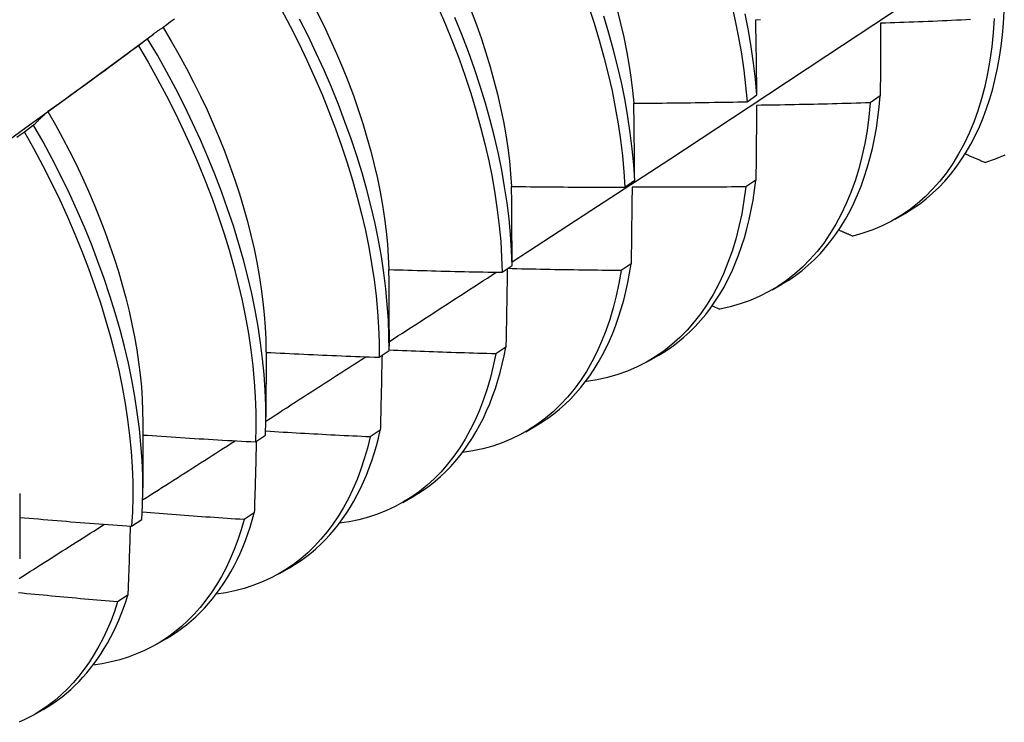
# Model space of a CAD drawing. Header units: inches. Extents: x 23 to 609, y 66 to 286.
# Tile 150 of 178: x 581.317 to 581.595, y 234.69 to 234.889. Entities that reach past the tile are written whole.
import ezdxf

# ---------------------------------------------------------------- set-up
doc = ezdxf.new("R2010")
doc.units = ezdxf.units.IN
doc.header["$MEASUREMENT"] = 0
doc.layers.add('Visible Edges(ANSI)', color=7, linetype='Continuous', lineweight=25)

msp = doc.modelspace()

# ---------------------------------------------------------------- linework, layer by layer
at = {"layer": 'Visible Edges(ANSI)'}
for p, q in [((581.34069, 234.87438), (581.35462, 234.88468)), ((581.35294, 234.88335), (581.35034, 234.88138)), ((581.52236, 234.86556), (581.52515, 234.86751)), ((581.56001, 234.86717), (581.55717, 234.86524)), ((581.32073, 234.85891), (581.31813, 234.85693)), ((581.48781, 234.8414), (581.49061, 234.84335)), ((581.52486, 234.8434), (581.52202, 234.84149)), ((581.56422, 234.83237), (581.56703, 234.83399)), ((581.45314, 234.81731), (581.45595, 234.81926)), ((581.48959, 234.81973), (581.48674, 234.81782)), ((581.52942, 234.81233), (581.53223, 234.81395)), ((581.51255, 234.80788), (581.51464, 234.80694)), ((581.42118, 234.80114), (581.42118, 234.79642)), ((581.45421, 234.79614), (581.45134, 234.79424)), ((581.3864, 234.79482), (581.38638, 234.77638)), ((581.41836, 234.7933), (581.42117, 234.79523)), ((581.49462, 234.79229), (581.49744, 234.79391)), ((581.4768, 234.78654), (581.477, 234.78646)), ((581.3516, 234.77478), (581.35158, 234.75634)), ((581.45983, 234.77225), (581.46264, 234.77387)), ((581.38345, 234.76936), (581.38627, 234.77129)), ((581.41871, 234.77266), (581.41583, 234.77077)), ((581.31681, 234.75474), (581.31678, 234.7363)), ((581.42503, 234.75221), (581.42784, 234.75383)), ((581.38309, 234.74928), (581.38021, 234.7474)), ((581.34842, 234.7455), (581.35126, 234.74743)), ((581.39023, 234.73218), (581.39304, 234.73379)), ((581.34736, 234.72601), (581.34447, 234.72413)), ((581.35543, 234.71214), (581.35824, 234.71376)), ((581.32063, 234.6921), (581.32344, 234.69372))]:
    msp.add_line(p, q, dxfattribs=at)
at = {"layer": 'Visible Edges(ANSI)', "flags": 128}
for points in [[(581.45595, 234.82024), (581.47824, 234.83477), (581.5005, 234.84934), (581.52272, 234.86394), (581.5449, 234.87858), (581.56703, 234.89324), (581.58913, 234.90793), (581.61118, 234.92265), (581.6332, 234.9374), (581.65518, 234.95217), (581.67711, 234.96697), (581.69901, 234.98179), (581.72086, 234.99664), (581.74268, 235.0115), (581.76445, 235.02639), (581.78619, 235.0413)], [(581.39068, 234.89172), (581.39322, 234.88695), (581.39564, 234.88215), (581.39795, 234.87733), (581.40015, 234.87249), (581.40224, 234.86764), (581.4042, 234.86278), (581.40605, 234.85792), (581.40777, 234.85307), (581.40937, 234.84823), (581.41084, 234.84341), (581.41218, 234.83861), (581.41339, 234.83385), (581.41448, 234.82912), (581.41543, 234.82443), (581.41625, 234.81979), (581.41694, 234.81521), (581.41749, 234.81068), (581.41791, 234.80623), (581.41819, 234.80184), (581.41834, 234.79753), (581.41836, 234.7933)], [(581.40076, 234.89101), (581.4027, 234.88708), (581.40457, 234.88314), (581.40634, 234.87918), (581.40802, 234.87522), (581.4096, 234.87125), (581.41109, 234.86729), (581.41247, 234.86334), (581.41376, 234.8594), (581.41494, 234.85548), (581.41602, 234.85158), (581.417, 234.84771), (581.41788, 234.84386), (581.41865, 234.84005), (581.41932, 234.83628), (581.41988, 234.83255), (581.42034, 234.82886), (581.4207, 234.82523), (581.42095, 234.82165), (581.4211, 234.81813)], [(581.43508, 234.89224), (581.43716, 234.88739), (581.43911, 234.88253), (581.44095, 234.87767), (581.44267, 234.87282), (581.44426, 234.86798), (581.44572, 234.86316), (581.44705, 234.85837), (581.44826, 234.85361), (581.44934, 234.84888), (581.45028, 234.84419), (581.45109, 234.83956), (581.45177, 234.83498), (581.45232, 234.83046), (581.45273, 234.826), (581.453, 234.82162), (581.45314, 234.81731)], [(581.44439, 234.89122), (581.44588, 234.88726), (581.44727, 234.8833), (581.44856, 234.87936), (581.44975, 234.87543), (581.45084, 234.87153), (581.45183, 234.86765), (581.45272, 234.86381), (581.45349, 234.85999), (581.45416, 234.85622), (581.45473, 234.8525), (581.45518, 234.84882), (581.45553, 234.84519), (581.45578, 234.84162)], [(581.47756, 234.89257), (581.47914, 234.88774), (581.4806, 234.88292), (581.48193, 234.87813), (581.48313, 234.87336), (581.4842, 234.86864), (581.48513, 234.86396), (581.48594, 234.85933), (581.48661, 234.85475), (581.48714, 234.85023), (581.48755, 234.84578), (581.48781, 234.8414)], [(581.48563, 234.89151), (581.48661, 234.88763), (581.4875, 234.88378), (581.48828, 234.87996), (581.48895, 234.87619), (581.48953, 234.87245), (581.48999, 234.86877), (581.49035, 234.86514)], [(581.51799, 234.89312), (581.51905, 234.8884), (581.51998, 234.88372), (581.52078, 234.87909), (581.52144, 234.87452), (581.52197, 234.87), (581.52236, 234.86556)], [(581.52515, 234.86751), (581.52475, 234.87196), (581.52421, 234.87648), (581.52353, 234.88106), (581.52273, 234.88569), (581.52179, 234.89038)], [(581.56703, 234.83399), (581.56908, 234.83524), (581.57106, 234.8366), (581.57297, 234.83807), (581.57481, 234.83965), (581.57658, 234.84133), (581.57828, 234.84312), (581.5799, 234.84501), (581.58145, 234.847), (581.58293, 234.84909), (581.58432, 234.85128), (581.58564, 234.85357), (581.58687, 234.85595), (581.58802, 234.85842), (581.58909, 234.86098), (581.59008, 234.86363), (581.59098, 234.86636), (581.59179, 234.86918), (581.59252, 234.87208), (581.59316, 234.87506), (581.59372, 234.87811), (581.59418, 234.88123), (581.59456, 234.88443), (581.59485, 234.88769), (581.59504, 234.89102)], [(581.36049, 234.88892), (581.35944, 234.88813), (581.35838, 234.88734), (581.35733, 234.88655)], [(581.42117, 234.79523), (581.42115, 234.79947), (581.42099, 234.80379), (581.42069, 234.80818), (581.42026, 234.81265), (581.4197, 234.81717), (581.419, 234.82176), (581.41817, 234.82641), (581.41721, 234.8311), (581.41612, 234.83583), (581.41489, 234.8406), (581.41354, 234.8454), (581.41206, 234.85022), (581.41045, 234.85506), (581.40872, 234.85991), (581.40687, 234.86477), (581.40489, 234.86963), (581.4028, 234.87448), (581.40059, 234.87932), (581.39827, 234.88414), (581.39584, 234.88893)], [(581.45595, 234.81926), (581.4558, 234.82357), (581.45551, 234.82796), (581.45509, 234.83242), (581.45454, 234.83694), (581.45385, 234.84153), (581.45303, 234.84617), (581.45207, 234.85086), (581.45099, 234.85559), (581.44977, 234.86035), (581.44842, 234.86515), (581.44695, 234.86997), (581.44535, 234.87481), (581.44363, 234.87966), (581.44178, 234.88452), (581.43981, 234.88938)], [(581.49061, 234.84335), (581.49033, 234.84773), (581.48992, 234.85219), (581.48937, 234.85671), (581.48869, 234.86129), (581.48788, 234.86593), (581.48693, 234.87062), (581.48585, 234.87534), (581.48464, 234.88011), (581.48331, 234.8849), (581.48184, 234.88972)], [(581.52482, 234.88874), (581.52615, 234.88877)], [(581.52515, 234.86751), (581.52514, 234.86841), (581.52513, 234.8693), (581.52512, 234.87019), (581.5251, 234.87108), (581.52509, 234.87198), (581.52508, 234.87287), (581.52507, 234.87376), (581.52505, 234.87464), (581.52504, 234.87553), (581.52503, 234.87642), (581.52501, 234.8773), (581.525, 234.87819), (581.52499, 234.87907), (581.52497, 234.87996), (581.52496, 234.88084), (581.52494, 234.88172), (581.52493, 234.8826), (581.52491, 234.88348), (581.5249, 234.88436), (581.52488, 234.88524), (581.52487, 234.88611), (581.52485, 234.88699), (581.52484, 234.88786), (581.52482, 234.88874)], [(581.59222, 234.88909), (581.59195, 234.88505), (581.59156, 234.8811), (581.59103, 234.87726), (581.59037, 234.87352), (581.58958, 234.8699), (581.58866, 234.8664), (581.58761, 234.86301), (581.58643, 234.85976), (581.58513, 234.85663), (581.58371, 234.85363), (581.58217, 234.85078), (581.5805, 234.84806), (581.57872, 234.84549), (581.57683, 234.84307), (581.57482, 234.8408), (581.5727, 234.83868), (581.57048, 234.83672), (581.56816, 234.83492), (581.56573, 234.83328), (581.56321, 234.83181), (581.56059, 234.8305), (581.55789, 234.82935), (581.55509, 234.82838), (581.55222, 234.82758)], [(581.56013, 234.88773), (581.56013, 234.88688), (581.56013, 234.88603), (581.56012, 234.88519), (581.56012, 234.88434), (581.56011, 234.88349), (581.56011, 234.88264), (581.5601, 234.88179), (581.5601, 234.88093), (581.56009, 234.88008), (581.56009, 234.87923), (581.56008, 234.87837), (581.56008, 234.87751), (581.56007, 234.87666), (581.56007, 234.8758), (581.56006, 234.87494), (581.56006, 234.87408), (581.56005, 234.87322), (581.56004, 234.87236), (581.56004, 234.87149), (581.56003, 234.87063), (581.56003, 234.86977), (581.56002, 234.8689), (581.56002, 234.86804), (581.56001, 234.86717)], [(581.58554, 234.88876), (581.5842, 234.88869), (581.58286, 234.88863), (581.58153, 234.88857), (581.58019, 234.88851), (581.57885, 234.88845), (581.57752, 234.88839), (581.57618, 234.88833), (581.57484, 234.88828), (581.57351, 234.88822), (581.57217, 234.88817), (581.57083, 234.88811), (581.5695, 234.88806), (581.56816, 234.88801), (581.56682, 234.88796), (581.56548, 234.88791), (581.56415, 234.88786), (581.56281, 234.88782), (581.56147, 234.88777), (581.56013, 234.88773)], [(581.35733, 234.88655), (581.35714, 234.88642), (581.35695, 234.8863), (581.35676, 234.88618), (581.35657, 234.88605), (581.35638, 234.88593), (581.3562, 234.8858), (581.35601, 234.88567), (581.35583, 234.88555), (581.35564, 234.88542), (581.35546, 234.88529), (581.35527, 234.88516), (581.35509, 234.88502), (581.35491, 234.88489), (581.35472, 234.88475), (581.35454, 234.88462), (581.35436, 234.88448), (581.35418, 234.88434), (581.354, 234.88421), (581.35382, 234.88407), (581.35365, 234.88393), (581.35347, 234.88378), (581.35329, 234.88364), (581.35311, 234.8835), (581.35294, 234.88335)], [(581.3573, 234.88652), (581.35958, 234.8827), (581.36178, 234.87886), (581.3639, 234.87498), (581.36594, 234.87108), (581.36788, 234.86716), (581.36974, 234.86323), (581.3715, 234.85928), (581.37317, 234.85533), (581.37474, 234.85137), (581.37622, 234.84742), (581.3776, 234.84347), (581.37888, 234.83953), (581.38006, 234.83561), (581.38115, 234.83171), (581.38213, 234.82784), (581.38302, 234.82399), (581.3838, 234.82018), (581.38448, 234.81641), (581.38506, 234.81268), (581.38554, 234.80899), (581.38591, 234.80536), (581.38618, 234.80179), (581.38633, 234.79827), (581.38639, 234.79482)], [(581.38627, 234.77129), (581.38637, 234.77544), (581.38634, 234.77968), (581.38617, 234.78401), (581.38587, 234.7884), (581.38544, 234.79287), (581.38486, 234.79741), (581.38416, 234.802), (581.38332, 234.80664), (581.38235, 234.81134), (581.38125, 234.81607), (581.38002, 234.82084), (581.37866, 234.82564), (581.37717, 234.83047), (581.37556, 234.83531), (581.37382, 234.84016), (581.37196, 234.84502), (581.36998, 234.84988), (581.36788, 234.85473), (581.36566, 234.85956), (581.36333, 234.86438), (581.36089, 234.86918), (581.35835, 234.87394), (581.35569, 234.87867), (581.35294, 234.88335)], [(581.35034, 234.88138), (581.34928, 234.88059), (581.34822, 234.87981), (581.34716, 234.87902), (581.34611, 234.87824), (581.34504, 234.87745), (581.34398, 234.87667), (581.34292, 234.87589), (581.34186, 234.87511), (581.3408, 234.87433), (581.33973, 234.87355), (581.33867, 234.87277), (581.3376, 234.872), (581.33654, 234.87122), (581.33547, 234.87045), (581.3344, 234.86967), (581.33333, 234.8689), (581.33227, 234.86813), (581.3312, 234.86736), (581.33013, 234.86659), (581.32906, 234.86582), (581.32799, 234.86505), (581.32691, 234.86428), (581.32584, 234.86352), (581.32477, 234.86275)], [(581.35034, 234.88138), (581.35309, 234.87669), (581.35573, 234.87196), (581.35827, 234.8672), (581.3607, 234.8624), (581.36302, 234.85758), (581.36523, 234.85274), (581.36732, 234.84789), (581.36929, 234.84303), (581.37114, 234.83817), (581.37287, 234.83332), (581.37448, 234.82848), (581.37595, 234.82366), (581.37731, 234.81886), (581.37853, 234.81409), (581.37962, 234.80936), (581.38058, 234.80467), (581.38141, 234.80003), (581.3821, 234.79544), (581.38266, 234.79091), (581.38309, 234.78645), (581.38338, 234.78206), (581.38354, 234.77774), (581.38356, 234.77351), (581.38345, 234.76936)], [(581.3074, 234.85013), (581.3185, 234.85822), (581.32959, 234.8663), (581.34068, 234.87438)], [(581.49037, 234.86514), (581.4917, 234.86514), (581.49303, 234.86515), (581.49437, 234.86516), (581.4957, 234.86517), (581.49703, 234.86518), (581.49837, 234.86519), (581.4997, 234.8652), (581.50103, 234.86522), (581.50237, 234.86523), (581.5037, 234.86524), (581.50503, 234.86526), (581.50637, 234.86528), (581.5077, 234.8653), (581.50903, 234.86531), (581.51037, 234.86533), (581.5117, 234.86535), (581.51303, 234.86538), (581.51437, 234.8654), (581.5157, 234.86542), (581.51703, 234.86545), (581.51837, 234.86547), (581.5197, 234.8655), (581.52103, 234.86553), (581.52236, 234.86556)], [(581.53223, 234.81395), (581.53418, 234.81514), (581.53607, 234.81643), (581.5379, 234.81782), (581.53966, 234.8193), (581.54137, 234.82088), (581.543, 234.82256), (581.54457, 234.82433), (581.54607, 234.82619), (581.5475, 234.82814), (581.54887, 234.83019), (581.55016, 234.83232), (581.55137, 234.83453), (581.55252, 234.83683), (581.55359, 234.83922), (581.55458, 234.84168), (581.5555, 234.84423), (581.55634, 234.84685), (581.5571, 234.84954), (581.55779, 234.85231), (581.55839, 234.85515), (581.55892, 234.85806), (581.55936, 234.86103), (581.55973, 234.86407), (581.56001, 234.86717)], [(581.32477, 234.86275), (581.32459, 234.86261), (581.32442, 234.86246), (581.32425, 234.86231), (581.32407, 234.86216), (581.3239, 234.862), (581.32373, 234.86185), (581.32356, 234.86169), (581.32339, 234.86154), (581.32322, 234.86138), (581.32305, 234.86122), (581.32288, 234.86107), (581.32271, 234.86091), (581.32254, 234.86075), (581.32237, 234.86058), (581.32221, 234.86042), (581.32204, 234.86026), (581.32188, 234.86009), (581.32171, 234.85993), (581.32155, 234.85976), (581.32138, 234.85959), (581.32122, 234.85942), (581.32106, 234.85925), (581.3209, 234.85908), (581.32073, 234.85891)], [(581.32476, 234.86275), (581.32686, 234.85906), (581.32889, 234.85535), (581.33084, 234.85161), (581.33271, 234.84785), (581.3345, 234.84407), (581.33621, 234.84028), (581.33784, 234.83649), (581.33938, 234.83269), (581.34083, 234.82889), (581.3422, 234.8251), (581.34348, 234.82132), (581.34467, 234.81755), (581.34578, 234.8138), (581.34678, 234.81007), (581.3477, 234.80636), (581.34852, 234.80268), (581.34925, 234.79904), (581.34987, 234.79544), (581.3504, 234.79187), (581.35084, 234.78835), (581.35117, 234.78489), (581.3514, 234.78147), (581.35153, 234.77811), (581.35157, 234.77481)], [(581.49061, 234.84335), (581.4906, 234.84427), (581.49059, 234.84518), (581.49059, 234.8461), (581.49058, 234.84702), (581.49057, 234.84793), (581.49056, 234.84884), (581.49055, 234.84976), (581.49054, 234.85067), (581.49053, 234.85158), (581.49052, 234.85249), (581.49051, 234.8534), (581.4905, 234.85431), (581.49049, 234.85521), (581.49048, 234.85612), (581.49047, 234.85703), (581.49046, 234.85793), (581.49045, 234.85884), (581.49044, 234.85974), (581.49043, 234.86064), (581.49042, 234.86154), (581.49041, 234.86244), (581.49039, 234.86334), (581.49038, 234.86424), (581.49037, 234.86514)], [(581.55717, 234.86524), (581.55679, 234.86129), (581.55627, 234.85744), (581.55561, 234.8537), (581.55483, 234.85007), (581.55392, 234.84656), (581.55288, 234.84317), (581.55171, 234.83991), (581.55042, 234.83677), (581.549, 234.83377), (581.54746, 234.8309), (581.54581, 234.82818), (581.54403, 234.8256), (581.54214, 234.82317), (581.54014, 234.82089), (581.53803, 234.81876), (581.53582, 234.81679), (581.5335, 234.81498), (581.53108, 234.81333), (581.52856, 234.81185), (581.52595, 234.81053), (581.52325, 234.80938), (581.52046, 234.80839), (581.51759, 234.80758), (581.51464, 234.80694)], [(581.52506, 234.86452), (581.52505, 234.86365), (581.52504, 234.86278), (581.52503, 234.86191), (581.52503, 234.86104), (581.52502, 234.86017), (581.52501, 234.85929), (581.525, 234.85842), (581.525, 234.85754), (581.52499, 234.85666), (581.52498, 234.85579), (581.52497, 234.85491), (581.52496, 234.85403), (581.52496, 234.85315), (581.52495, 234.85227), (581.52494, 234.85138), (581.52493, 234.8505), (581.52492, 234.84962), (581.52491, 234.84873), (581.52491, 234.84785), (581.5249, 234.84696), (581.52489, 234.84607), (581.52488, 234.84518), (581.52487, 234.84429), (581.52486, 234.8434)], [(581.55717, 234.86524), (581.55584, 234.8652), (581.5545, 234.86516), (581.55316, 234.86512), (581.55182, 234.86508), (581.55049, 234.86504), (581.54915, 234.86501), (581.54781, 234.86497), (581.54647, 234.86494), (581.54513, 234.8649), (581.54379, 234.86487), (581.54246, 234.86484), (581.54112, 234.86481), (581.53978, 234.86478), (581.53844, 234.86475), (581.5371, 234.86472), (581.53576, 234.8647), (581.53443, 234.86467), (581.53309, 234.86465), (581.53175, 234.86462), (581.53041, 234.8646), (581.52907, 234.86458), (581.52773, 234.86456), (581.52639, 234.86454), (581.52506, 234.86452)], [(581.35126, 234.74743), (581.35148, 234.75149), (581.35158, 234.75565), (581.35154, 234.7599), (581.35136, 234.76423), (581.35105, 234.76863), (581.35061, 234.7731), (581.35003, 234.77764), (581.34932, 234.78223), (581.34847, 234.78688), (581.34749, 234.79158), (581.34638, 234.79631), (581.34514, 234.80109), (581.34378, 234.80589), (581.34228, 234.81071), (581.34066, 234.81556), (581.33891, 234.82041), (581.33704, 234.82527), (581.33506, 234.83012), (581.33295, 234.83497), (581.33073, 234.83981), (581.32839, 234.84463), (581.32595, 234.84942), (581.32339, 234.85418), (581.32073, 234.85891)], [(581.31813, 234.85693), (581.31705, 234.85617), (581.31598, 234.85541)], [(581.31813, 234.85693), (581.32078, 234.8522), (581.32332, 234.84744), (581.32576, 234.84265), (581.32809, 234.83783), (581.3303, 234.83299), (581.3324, 234.82814), (581.33438, 234.82328), (581.33624, 234.81842), (581.33797, 234.81357), (581.33959, 234.80873), (581.34107, 234.8039), (581.34243, 234.7991), (581.34366, 234.79433), (581.34476, 234.7896), (581.34573, 234.78491), (581.34656, 234.78026), (581.34727, 234.77567), (581.34783, 234.77114), (581.34827, 234.76667), (581.34857, 234.76228), (581.34873, 234.75795), (581.34876, 234.75372), (581.34866, 234.74956), (581.34842, 234.7455)], [(581.58403, 234.8508), (581.58426, 234.8507), (581.5845, 234.8506), (581.58474, 234.8505), (581.58497, 234.8504), (581.58521, 234.85029), (581.58545, 234.85019), (581.58569, 234.85009), (581.58592, 234.84999), (581.58616, 234.84989), (581.5864, 234.84979), (581.58663, 234.84969), (581.58687, 234.84958), (581.58711, 234.84948), (581.58735, 234.84938), (581.58758, 234.84928), (581.58782, 234.84918), (581.58806, 234.84908), (581.5883, 234.84898), (581.58853, 234.84887), (581.58877, 234.84877), (581.58901, 234.84867), (581.58925, 234.84857), (581.58949, 234.84847), (581.58972, 234.84837)], [(581.59523, 234.85046), (581.59252, 234.84933), (581.58972, 234.84837)], [(581.49744, 234.79391), (581.49929, 234.79504), (581.50109, 234.79626), (581.50283, 234.79756), (581.50452, 234.79896), (581.50615, 234.80044), (581.50772, 234.802), (581.50923, 234.80366), (581.51068, 234.80539), (581.51207, 234.80721), (581.51339, 234.80911), (581.51465, 234.81109), (581.51585, 234.81315), (581.51698, 234.81528), (581.51804, 234.81749), (581.51904, 234.81978), (581.51997, 234.82214), (581.52083, 234.82457), (581.52162, 234.82706), (581.52234, 234.82963), (581.52299, 234.83226), (581.52356, 234.83495), (581.52407, 234.83771), (581.5245, 234.84053), (581.52486, 234.8434)], [(581.45581, 234.84159), (581.45715, 234.84157), (581.45848, 234.84155), (581.45981, 234.84154), (581.46115, 234.84152), (581.46248, 234.84151), (581.46381, 234.84149), (581.46515, 234.84148), (581.46648, 234.84147), (581.46781, 234.84146), (581.46915, 234.84145), (581.47048, 234.84144), (581.47181, 234.84143), (581.47315, 234.84142), (581.47448, 234.84141), (581.47581, 234.84141), (581.47715, 234.8414), (581.47848, 234.8414), (581.47981, 234.8414), (581.48115, 234.84139), (581.48248, 234.84139), (581.48381, 234.84139), (581.48515, 234.84139), (581.48648, 234.8414), (581.48781, 234.8414)], [(581.45595, 234.81926), (581.45595, 234.8202), (581.45594, 234.82114), (581.45594, 234.82207), (581.45594, 234.82301), (581.45593, 234.82395), (581.45593, 234.82489), (581.45593, 234.82582), (581.45592, 234.82676), (581.45592, 234.82769), (581.45591, 234.82862), (581.45591, 234.82955), (581.4559, 234.83049), (581.45589, 234.83142), (581.45589, 234.83234), (581.45588, 234.83327), (581.45588, 234.8342), (581.45587, 234.83513), (581.45586, 234.83605), (581.45585, 234.83698), (581.45585, 234.8379), (581.45584, 234.83883), (581.45583, 234.83975), (581.45582, 234.84067), (581.45581, 234.84159)], [(581.52202, 234.84149), (581.5215, 234.83763), (581.52086, 234.83388), (581.52008, 234.83025), (581.51918, 234.82673), (581.51814, 234.82333), (581.51698, 234.82006), (581.5157, 234.81691), (581.51429, 234.8139), (581.51276, 234.81103), (581.51111, 234.8083), (581.50934, 234.80571), (581.50746, 234.80327), (581.50547, 234.80098), (581.50336, 234.79885), (581.50115, 234.79687), (581.49884, 234.79505), (581.49643, 234.79339), (581.49392, 234.79189), (581.49131, 234.79056), (581.48861, 234.7894), (581.48583, 234.78841), (581.48296, 234.78759), (581.48002, 234.78693), (581.477, 234.78646)], [(581.48988, 234.8414), (581.48987, 234.8405), (581.48985, 234.83961), (581.48984, 234.83872), (581.48983, 234.83782), (581.48982, 234.83692), (581.48981, 234.83603), (581.4898, 234.83513), (581.48979, 234.83423), (581.48978, 234.83333), (581.48977, 234.83243), (581.48975, 234.83153), (581.48974, 234.83063), (581.48973, 234.82972), (581.48972, 234.82882), (581.48971, 234.82791), (581.48969, 234.82701), (581.48968, 234.8261), (581.48967, 234.82519), (581.48966, 234.82428), (581.48964, 234.82337), (581.48963, 234.82246), (581.48962, 234.82155), (581.48961, 234.82064), (581.48959, 234.81973)], [(581.52202, 234.84149), (581.52068, 234.84147), (581.51934, 234.84146), (581.518, 234.84144), (581.51666, 234.84143), (581.51532, 234.84142), (581.51398, 234.84141), (581.51264, 234.8414), (581.5113, 234.84139), (581.50996, 234.84138), (581.50862, 234.84138), (581.50729, 234.84137), (581.50595, 234.84137), (581.50461, 234.84136), (581.50327, 234.84136), (581.50193, 234.84136), (581.50059, 234.84136), (581.49925, 234.84136), (581.49791, 234.84136), (581.49657, 234.84137), (581.49523, 234.84137), (581.49389, 234.84138), (581.49255, 234.84138), (581.49122, 234.84139), (581.48988, 234.8414)], [(581.54829, 234.8293), (581.54846, 234.82923), (581.54862, 234.82916), (581.54878, 234.82909), (581.54895, 234.82901), (581.54911, 234.82894), (581.54927, 234.82887), (581.54944, 234.8288), (581.5496, 234.82873), (581.54976, 234.82866), (581.54993, 234.82858), (581.55009, 234.82851), (581.55025, 234.82844), (581.55042, 234.82837), (581.55058, 234.8283), (581.55074, 234.82822), (581.55091, 234.82815), (581.55107, 234.82808), (581.55123, 234.82801), (581.5514, 234.82794), (581.55156, 234.82787), (581.55173, 234.82779), (581.55189, 234.82772), (581.55205, 234.82765), (581.55222, 234.82758)], [(581.42116, 234.8181), (581.42249, 234.81806), (581.42382, 234.81802), (581.42516, 234.81798), (581.42649, 234.81793), (581.42782, 234.81789), (581.42915, 234.81786), (581.43049, 234.81782), (581.43182, 234.81778), (581.43315, 234.81774), (581.43448, 234.81771), (581.43582, 234.81767), (581.43715, 234.81764), (581.43848, 234.81761), (581.43981, 234.81758), (581.44115, 234.81755), (581.44248, 234.81752), (581.44381, 234.81749), (581.44515, 234.81746), (581.44648, 234.81743), (581.44781, 234.81741), (581.44914, 234.81738), (581.45048, 234.81736), (581.45181, 234.81733), (581.45314, 234.81731)], [(581.42118, 234.80114), (581.42118, 234.80185), (581.42118, 234.80256), (581.42118, 234.80327), (581.42119, 234.80398), (581.42119, 234.80469), (581.42119, 234.8054), (581.42119, 234.80611), (581.42118, 234.80682), (581.42118, 234.80753), (581.42118, 234.80824), (581.42118, 234.80895), (581.42118, 234.80965), (581.42118, 234.81036), (581.42118, 234.81107), (581.42118, 234.81177), (581.42118, 234.81248), (581.42118, 234.81318), (581.42117, 234.81389), (581.42117, 234.81459), (581.42117, 234.81529), (581.42117, 234.816), (581.42116, 234.8167), (581.42116, 234.8174), (581.42116, 234.8181)], [(581.4546, 234.81832), (581.45458, 234.8174), (581.45457, 234.81649), (581.45455, 234.81557), (581.45454, 234.81466), (581.45452, 234.81374), (581.45451, 234.81282), (581.45449, 234.8119), (581.45448, 234.81098), (581.45446, 234.81006), (581.45444, 234.80914), (581.45443, 234.80822), (581.45441, 234.80729), (581.4544, 234.80637), (581.45438, 234.80544), (581.45436, 234.80452), (581.45435, 234.80359), (581.45433, 234.80266), (581.45431, 234.80173), (581.4543, 234.8008), (581.45428, 234.79987), (581.45426, 234.79894), (581.45424, 234.79801), (581.45423, 234.79708), (581.45421, 234.79614)], [(581.48674, 234.81782), (581.4854, 234.81783), (581.48406, 234.81784), (581.48273, 234.81785), (581.48139, 234.81787), (581.48005, 234.81788), (581.47871, 234.8179), (581.47738, 234.81791), (581.47604, 234.81793), (581.4747, 234.81795), (581.47336, 234.81797), (581.47203, 234.81799), (581.47069, 234.81801), (581.46935, 234.81803), (581.46802, 234.81806), (581.46668, 234.81808), (581.46534, 234.81811), (581.464, 234.81813), (581.46267, 234.81816), (581.46133, 234.81819), (581.45999, 234.81822), (581.45865, 234.81825), (581.45732, 234.81828), (581.45598, 234.81832), (581.45464, 234.81835)], [(581.46264, 234.77387), (581.46439, 234.77494), (581.4661, 234.77608), (581.46776, 234.77731), (581.46937, 234.77861), (581.47092, 234.78), (581.47243, 234.78146), (581.47388, 234.783), (581.47527, 234.78461), (581.47662, 234.7863), (581.4779, 234.78806), (581.47913, 234.78989), (581.4803, 234.79179), (581.48141, 234.79377), (581.48247, 234.79581), (581.48346, 234.79792), (581.48439, 234.8001), (581.48526, 234.80234), (581.48607, 234.80465), (581.48682, 234.80701), (581.4875, 234.80944), (581.48812, 234.81193), (581.48868, 234.81447), (581.48917, 234.81707), (581.48959, 234.81973)], [(581.42118, 234.79769), (581.42244, 234.79851), (581.4237, 234.79932), (581.42497, 234.80014), (581.42623, 234.80096), (581.4275, 234.80178), (581.42876, 234.8026), (581.43003, 234.80342), (581.43129, 234.80423), (581.43255, 234.80505), (581.43382, 234.80587), (581.43508, 234.80669), (581.43634, 234.80751), (581.43761, 234.80833), (581.43887, 234.80915), (581.44013, 234.80997), (581.4414, 234.81079), (581.44266, 234.8116), (581.44392, 234.81242), (581.44518, 234.81324), (581.44645, 234.81406), (581.44771, 234.81488), (581.44897, 234.8157), (581.45023, 234.81652), (581.45149, 234.81734)], [(581.48674, 234.81782), (581.48613, 234.81419), (581.48539, 234.81067), (581.48454, 234.80726), (581.48356, 234.80396), (581.48247, 234.80078), (581.48126, 234.79771), (581.47993, 234.79477), (581.4785, 234.79196), (581.47695, 234.78927), (581.47529, 234.78672), (581.47352, 234.7843), (581.47164, 234.78203), (581.46967, 234.77989), (581.46759, 234.7779), (581.46542, 234.77606), (581.46315, 234.77437), (581.46078, 234.77282), (581.45833, 234.77143), (581.45579, 234.77019), (581.45317, 234.76911), (581.45047, 234.76819), (581.44769, 234.76743), (581.44483, 234.76682), (581.44191, 234.76638)], [(581.42784, 234.75383), (581.4295, 234.75484), (581.43111, 234.75591), (581.43269, 234.75706), (581.43421, 234.75828), (581.43569, 234.75956), (581.43713, 234.76092), (581.43852, 234.76235), (581.43986, 234.76384), (581.44115, 234.7654), (581.44239, 234.76703), (581.44358, 234.76872), (581.44472, 234.77047), (581.44581, 234.77229), (581.44685, 234.77417), (581.44783, 234.77611), (581.44876, 234.77811), (581.44964, 234.78017), (581.45046, 234.78229), (581.45122, 234.78447), (581.45193, 234.7867), (581.45259, 234.78898), (581.45319, 234.79132), (581.45373, 234.79371), (581.45421, 234.79614)], [(581.38637, 234.77526), (581.38754, 234.77602), (581.38872, 234.77677), (581.3899, 234.77753), (581.39108, 234.77829), (581.39225, 234.77904), (581.39343, 234.7798), (581.39461, 234.78056), (581.39578, 234.78131), (581.39696, 234.78207), (581.39814, 234.78283), (581.39931, 234.78359), (581.40049, 234.78434), (581.40167, 234.7851), (581.40284, 234.78586), (581.40402, 234.78662), (581.40519, 234.78737), (581.40637, 234.78813), (581.40754, 234.78889), (581.40872, 234.78965), (581.4099, 234.79041), (581.41107, 234.79116), (581.41225, 234.79192), (581.41342, 234.79268), (581.4146, 234.79344)], [(581.3864, 234.79468), (581.38773, 234.79461), (581.38906, 234.79454), (581.39039, 234.79448), (581.39173, 234.79441), (581.39306, 234.79435), (581.39439, 234.79428), (581.39572, 234.79422), (581.39705, 234.79416), (581.39838, 234.7941), (581.39971, 234.79404), (581.40104, 234.79398), (581.40237, 234.79392), (581.40371, 234.79386), (581.40504, 234.79381), (581.40637, 234.79375), (581.4077, 234.7937), (581.40903, 234.79364), (581.41036, 234.79359), (581.4117, 234.79354), (581.41303, 234.79349), (581.41436, 234.79344), (581.41569, 234.79339), (581.41702, 234.79334), (581.41836, 234.7933)], [(581.45134, 234.79424), (581.45065, 234.79086), (581.44984, 234.78758), (581.44891, 234.7844), (581.44788, 234.78133), (581.44675, 234.77836), (581.4455, 234.77551), (581.44415, 234.77277), (581.4427, 234.77016), (581.44115, 234.76766), (581.43949, 234.76529), (581.43774, 234.76305), (581.4359, 234.76093), (581.43395, 234.75895), (581.43192, 234.7571), (581.4298, 234.75538), (581.42759, 234.75381), (581.4253, 234.75237), (581.42292, 234.75108), (581.42047, 234.74992), (581.41794, 234.74891), (581.41533, 234.74805), (581.41266, 234.74733), (581.40992, 234.74676), (581.40711, 234.74634)], [(581.41919, 234.79387), (581.41917, 234.79299), (581.41915, 234.79212), (581.41913, 234.79124), (581.41911, 234.79036), (581.41909, 234.78948), (581.41908, 234.78861), (581.41906, 234.78773), (581.41904, 234.78685), (581.41902, 234.78596), (581.419, 234.78508), (581.41898, 234.7842), (581.41896, 234.78332), (581.41894, 234.78243), (581.41892, 234.78155), (581.4189, 234.78066), (581.41888, 234.77978), (581.41886, 234.77889), (581.41884, 234.778), (581.41881, 234.77711), (581.41879, 234.77622), (581.41877, 234.77534), (581.41875, 234.77444), (581.41873, 234.77355), (581.41871, 234.77266)], [(581.45134, 234.79424), (581.45009, 234.79428), (581.44883, 234.79431), (581.44757, 234.79435), (581.44631, 234.79439), (581.44506, 234.79442), (581.4438, 234.79446), (581.44254, 234.7945), (581.44128, 234.79454), (581.44003, 234.79458), (581.43877, 234.79462), (581.43751, 234.79467), (581.43626, 234.79471), (581.435, 234.79475), (581.43374, 234.7948), (581.43248, 234.79485), (581.43123, 234.79489), (581.42997, 234.79494), (581.42871, 234.79499), (581.42746, 234.79504), (581.4262, 234.79509), (581.42494, 234.79514), (581.42368, 234.7952), (581.42243, 234.79525), (581.42117, 234.7953)], [(581.3516, 234.77131), (581.35292, 234.77122), (581.35425, 234.77113), (581.35558, 234.77104), (581.3569, 234.77095), (581.35823, 234.77086), (581.35956, 234.77078), (581.36088, 234.77069), (581.36221, 234.77061), (581.36354, 234.77052), (581.36486, 234.77044), (581.36619, 234.77035), (581.36752, 234.77027), (581.36884, 234.77019), (581.37017, 234.77011), (581.3715, 234.77003), (581.37283, 234.76995), (581.37415, 234.76988), (581.37548, 234.7698), (581.37681, 234.76972), (581.37814, 234.76965), (581.37946, 234.76957), (581.38079, 234.7695), (581.38212, 234.76943), (581.38345, 234.76936)], [(581.41583, 234.77077), (581.41506, 234.76762), (581.41418, 234.76457), (581.41321, 234.76162), (581.41213, 234.75877), (581.41096, 234.75602), (581.40969, 234.75338), (581.40832, 234.75084), (581.40686, 234.74841), (581.40531, 234.7461), (581.40367, 234.7439), (581.40194, 234.74183), (581.40012, 234.73987), (581.39822, 234.73803), (581.39623, 234.73632), (581.39417, 234.73473), (581.39202, 234.73327), (581.3898, 234.73193), (581.38751, 234.73073), (581.38514, 234.72966), (581.3827, 234.72872), (581.3802, 234.72791), (581.37763, 234.72724), (581.375, 234.7267), (581.37231, 234.7263)], [(581.41583, 234.77077), (581.4146, 234.77083), (581.41337, 234.77088), (581.41214, 234.77094), (581.41091, 234.771), (581.40968, 234.77106), (581.40845, 234.77112), (581.40722, 234.77118), (581.40599, 234.77124), (581.40476, 234.77131), (581.40353, 234.77137), (581.4023, 234.77144), (581.40107, 234.7715), (581.39984, 234.77157), (581.39861, 234.77164), (581.39738, 234.7717), (581.39615, 234.77177), (581.39492, 234.77184), (581.39369, 234.77191), (581.39246, 234.77198), (581.39123, 234.77206), (581.39, 234.77213), (581.38877, 234.7722), (581.38754, 234.77228), (581.38631, 234.77236)], [(581.39304, 234.73379), (581.3946, 234.73474), (581.39613, 234.73574), (581.39761, 234.73681), (581.39906, 234.73794), (581.40046, 234.73914), (581.40183, 234.74039), (581.40315, 234.74171), (581.40443, 234.74309), (581.40567, 234.74452), (581.40687, 234.74602), (581.40802, 234.74757), (581.40912, 234.74918), (581.41018, 234.75085), (581.4112, 234.75257), (581.41216, 234.75435), (581.41309, 234.75618), (581.41396, 234.75807), (581.41479, 234.76), (581.41556, 234.76199), (581.41629, 234.76403), (581.41697, 234.76612), (581.4176, 234.76825), (581.41818, 234.77043), (581.41871, 234.77266)], [(581.35152, 234.75295), (581.35261, 234.75365), (581.35371, 234.75435), (581.3548, 234.75504), (581.35589, 234.75574), (581.35698, 234.75644), (581.35807, 234.75713), (581.35916, 234.75783), (581.36025, 234.75853), (581.36134, 234.75922), (581.36243, 234.75992), (581.36352, 234.76062), (581.36461, 234.76131), (581.3657, 234.76201), (581.36679, 234.76271), (581.36788, 234.7634), (581.36897, 234.7641), (581.37006, 234.7648), (581.37114, 234.7655), (581.37223, 234.76619), (581.37332, 234.76689), (581.37441, 234.76759), (581.3755, 234.76829), (581.37659, 234.76899), (581.37768, 234.76968)], [(581.38366, 234.76951), (581.38364, 234.76867), (581.38362, 234.76783), (581.3836, 234.767), (581.38357, 234.76616), (581.38355, 234.76532), (581.38353, 234.76448), (581.38351, 234.76364), (581.38348, 234.7628), (581.38346, 234.76196), (581.38344, 234.76112), (581.38341, 234.76028), (581.38339, 234.75944), (581.38336, 234.75859), (581.38334, 234.75775), (581.38332, 234.75691), (581.38329, 234.75606), (581.38327, 234.75522), (581.38324, 234.75437), (581.38322, 234.75352), (581.38319, 234.75268), (581.38317, 234.75183), (581.38314, 234.75098), (581.38312, 234.75013), (581.38309, 234.74928)], [(581.38021, 234.7474), (581.37901, 234.74747), (581.37781, 234.74755), (581.3766, 234.74763), (581.3754, 234.74771), (581.3742, 234.74779), (581.373, 234.74787), (581.3718, 234.74795), (581.3706, 234.74804), (581.3694, 234.74812), (581.3682, 234.74821), (581.36699, 234.74829), (581.36579, 234.74838), (581.36459, 234.74846), (581.36339, 234.74855), (581.36219, 234.74864), (581.36099, 234.74873), (581.35979, 234.74882), (581.35859, 234.74891), (581.35739, 234.749), (581.35619, 234.74909), (581.35499, 234.74919), (581.35379, 234.74928), (581.35259, 234.74938), (581.35139, 234.74947)], [(581.35824, 234.71376), (581.35971, 234.71464), (581.36114, 234.71557), (581.36254, 234.71657), (581.3639, 234.71761), (581.36523, 234.71872), (581.36652, 234.71987), (581.36778, 234.72108), (581.369, 234.72235), (581.37018, 234.72366), (581.37132, 234.72503), (581.37243, 234.72645), (581.37349, 234.72792), (581.37452, 234.72944), (581.37551, 234.73101), (581.37646, 234.73263), (581.37736, 234.7343), (581.37823, 234.73602), (581.37905, 234.73778), (581.37983, 234.73958), (581.38057, 234.74144), (581.38126, 234.74333), (581.38192, 234.74527), (581.38253, 234.74726), (581.38309, 234.74928)], [(581.31665, 234.73077), (581.31765, 234.73141), (581.31866, 234.73205), (581.31966, 234.73268), (581.32066, 234.73332), (581.32167, 234.73396), (581.32267, 234.7346), (581.32368, 234.73523), (581.32468, 234.73587), (581.32568, 234.73651), (581.32669, 234.73714), (581.32769, 234.73778), (581.3287, 234.73842), (581.3297, 234.73906), (581.3307, 234.7397), (581.33171, 234.74033), (581.33271, 234.74097), (581.33371, 234.74161), (581.33472, 234.74225), (581.33572, 234.74289), (581.33672, 234.74352), (581.33773, 234.74416), (581.33873, 234.7448), (581.33973, 234.74544), (581.34073, 234.74608)], [(581.3168, 234.74801), (581.31811, 234.74789), (581.31943, 234.74778), (581.32075, 234.74767), (581.32206, 234.74756), (581.32338, 234.74745), (581.3247, 234.74734), (581.32601, 234.74723), (581.32733, 234.74712), (581.32865, 234.74701), (581.32997, 234.7469), (581.33128, 234.7468), (581.3326, 234.74669), (581.33392, 234.74659), (581.33524, 234.74649), (581.33655, 234.74638), (581.33787, 234.74628), (581.33919, 234.74618), (581.34051, 234.74608), (581.34183, 234.74598), (581.34315, 234.74589), (581.34447, 234.74579), (581.34578, 234.74569), (581.3471, 234.7456), (581.34842, 234.7455)], [(581.38021, 234.7474), (581.37937, 234.74448), (581.37843, 234.74166), (581.37741, 234.73893), (581.3763, 234.73629), (581.3751, 234.73375), (581.37381, 234.73131), (581.37243, 234.72897), (581.37098, 234.72673), (581.36943, 234.72459), (581.36781, 234.72256), (581.36611, 234.72065), (581.36432, 234.71884), (581.36247, 234.71714), (581.36053, 234.71556), (581.35853, 234.71409), (581.35645, 234.71274), (581.3543, 234.71151), (581.35209, 234.71039), (581.34981, 234.7094), (581.34747, 234.70853), (581.34506, 234.70778), (581.3426, 234.70715), (581.34009, 234.70664), (581.33752, 234.70626)], [(581.34803, 234.74553), (581.34801, 234.74472), (581.34798, 234.74391), (581.34795, 234.74311), (581.34793, 234.7423), (581.3479, 234.74149), (581.34787, 234.74068), (581.34785, 234.73987), (581.34782, 234.73906), (581.34779, 234.73824), (581.34776, 234.73743), (581.34774, 234.73662), (581.34771, 234.73581), (581.34768, 234.73499), (581.34765, 234.73418), (581.34762, 234.73336), (581.3476, 234.73255), (581.34757, 234.73173), (581.34754, 234.73091), (581.34751, 234.7301), (581.34748, 234.72928), (581.34745, 234.72846), (581.34742, 234.72764), (581.34739, 234.72682), (581.34736, 234.72601)], [(581.34447, 234.72413), (581.3433, 234.72423), (581.34213, 234.72432), (581.34096, 234.72442), (581.33979, 234.72452), (581.33862, 234.72462), (581.33745, 234.72472), (581.33628, 234.72482), (581.33511, 234.72493), (581.33394, 234.72503), (581.33277, 234.72513), (581.3316, 234.72524), (581.33043, 234.72534), (581.32926, 234.72545), (581.32809, 234.72555), (581.32692, 234.72566), (581.32575, 234.72577), (581.32458, 234.72588), (581.32341, 234.72599), (581.32224, 234.7261), (581.32108, 234.72621), (581.31991, 234.72632), (581.31874, 234.72643), (581.31757, 234.72654), (581.3164, 234.72666)], [(581.34447, 234.72413), (581.34357, 234.72144), (581.34259, 234.71884), (581.34153, 234.71633), (581.34039, 234.7139), (581.33917, 234.71156), (581.33787, 234.70931), (581.3365, 234.70716), (581.33504, 234.7051), (581.33352, 234.70313), (581.33192, 234.70127), (581.33025, 234.69951), (581.3285, 234.69784), (581.32669, 234.69628), (581.32481, 234.69483), (581.32287, 234.69348), (581.32086, 234.69223), (581.31879, 234.6911), (581.31666, 234.69007)], [(581.32344, 234.69372), (581.32481, 234.69454), (581.32615, 234.69541), (581.32746, 234.69632), (581.32874, 234.69729), (581.32999, 234.6983), (581.33121, 234.69936), (581.33239, 234.70047), (581.33355, 234.70162), (581.33467, 234.70282), (581.33576, 234.70407), (581.33682, 234.70536), (581.33784, 234.7067), (581.33883, 234.70808), (581.33978, 234.7095), (581.3407, 234.71097), (581.34159, 234.71248), (581.34244, 234.71403), (581.34325, 234.71562), (581.34403, 234.71725), (581.34477, 234.71892), (581.34547, 234.72064), (581.34614, 234.72239), (581.34677, 234.72418), (581.34736, 234.72601)]]:
    msp.add_lwpolyline(points, dxfattribs=at)

doc.saveas('drawing.dxf')
